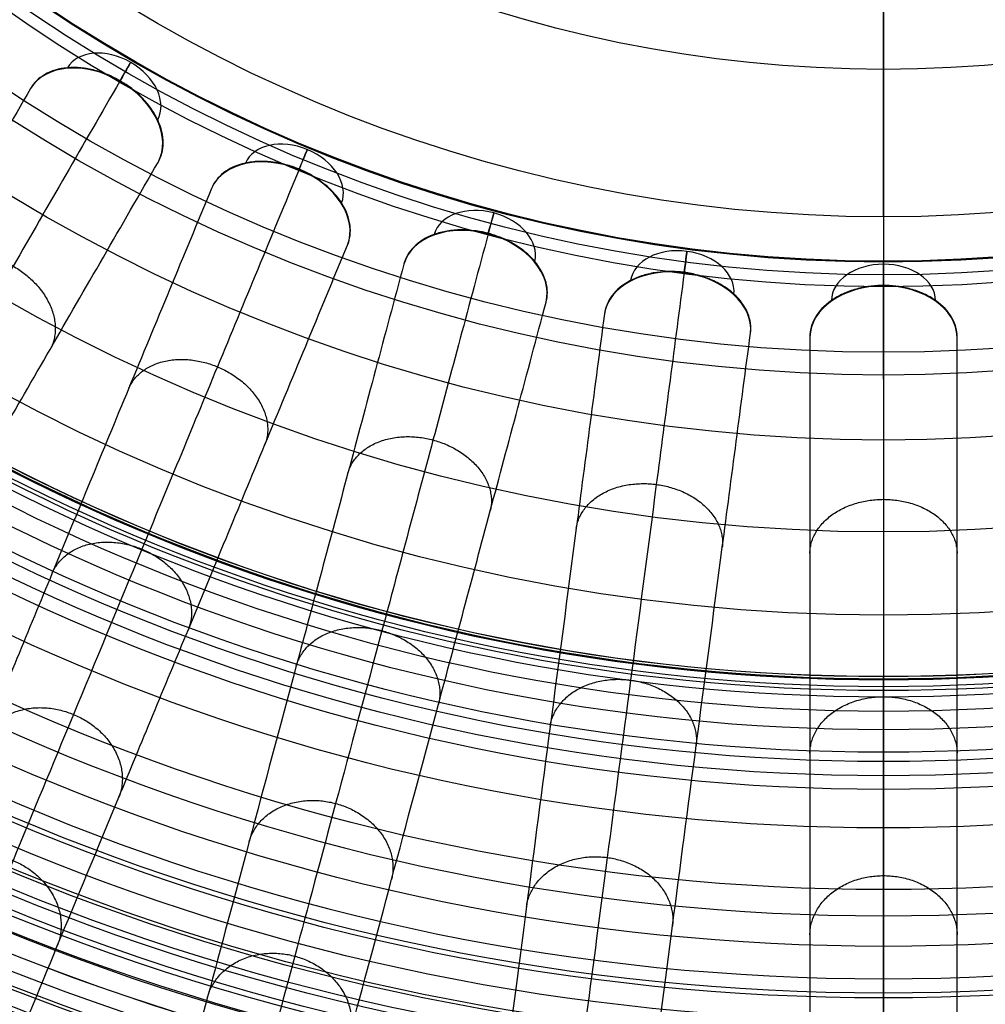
# Model space of a CAD drawing. Header units: millimetres. Extents: x -186 to 186, y -186 to 186.
# Tile 11 of 40: x -59 to 7, y -152 to -86. Entities that reach past the tile are written whole.
import ezdxf

# ---------------------------------------------------------------- set-up
doc = ezdxf.new("R2010")
doc.units = ezdxf.units.MM
doc.layers.add('Ø35', color=7, linetype='Continuous', true_color=0x7d26cd)

msp = doc.modelspace()

# ---------------------------------------------------------------- linework, layer by layer
at = {"layer": 'Ø35'}
msp.add_line((0, -99), (0, 99), dxfattribs=at)
for centre, radius in [((0, 0, 280.657), 176.344), ((0, 0, 277.846), 173.606), ((0, 0, 185.176), 166.494), ((0, 0, 178.694), 166.464), ((0, 0, 190.203), 166.286), ((0, 0, 195.126), 165.882), ((0, 0, 169.409), 165.831), ((0, 0, 199.917), 165.294), ((0, 0, 164.04), 165.137), ((0, 0, 250), 165), ((0, 0, 204.548), 164.531), ((0, 0, 157.398), 163.932), ((0, 0, 208.987), 163.606), ((0, 0, 213.207), 162.533), ((0, 0, 150.615), 162.317), ((0, 0, 216.979), 161.393), ((0, 0, 143.777), 160.306), ((0, 0, 220.096), 160.302), ((0, 0, 223.522), 158.919), ((0, 0, 136.901), 157.911), ((0, 0, 226.484), 157.532), ((0, 0, 228.238), 156.606), ((0, 0, 129.993), 155.138), ((0, 0, 231.304), 154.908), ((0, 0, 264.5), 153.5), ((0, 0, 123.061), 151.996), ((0, 0, 232.639), 151.667), ((0, 0, 116.113), 148.496), ((0, 0, 109.158), 144.648), ((0, 0, 102.204), 140.464), ((0, 0, 283.132), 137.852), ((0, 0, 281.745), 136.922), ((0, 0, 95.26), 135.956), ((0, 0, 279.112), 135.328), ((0, 0, 276.244), 133.801), ((0, 0, 273.469), 132.552), ((0, 0, 270.814), 131.582), ((0, 0, 88.334), 131.139), ((0, 0, 268.303), 130.878), ((0, 0, 265.954), 130.427), ((0, 0, 259.962), 130.364), ((0, 0, 263.779), 130.207), ((0, 0, 261.784), 130.195), ((0, 0, 81.436), 126.025), ((0, 0, 74.264), 120.38), ((0, 0, 66.786), 114.14), ((0, 0, 8.572), 109.729), ((0, 0, 60.024), 108.19), ((0, 0, 20.928), 103.736), ((0, 0, 25.786), 102.936), ((0, 0, 23.148), 102.068), ((0, 0, 53.322), 102.005), ((0, 0), 99), ((0, 0, 40.122), 88.99)]:
    msp.add_circle(centre, radius, dxfattribs=at)
at = {"layer": 'Ø35', "extrusion": (0, 0, -1)}
for centre, radius in [((0, 0, -300), 159), ((0, 0, -300), 156.191), ((0, 0, -298.67), 150.699), ((0, 0, -294.974), 146.426)]:
    msp.add_circle(centre, radius, dxfattribs=at)
at = {"layer": 'Ø35', "extrusion": (-0.353956, -0.613071, 0.7063)}
for centre, radius, start, end in [((0, -54.487, 93.551), 3.536, 0.8935, 179.1065), ((0, -54.487, 97.087), 5, 0.9435, 179.0565)]:
    msp.add_arc(centre, radius, start, end, dxfattribs=at)
at = {"layer": 'Ø35', "extrusion": (0.866025, -0.5, -6.6749e-15)}
msp.add_arc((-107.213, 30), 5, 315.36922, 45.0643, dxfattribs=at)
at = {"layer": 'Ø35', "extrusion": (-0.270907, -0.654026, 0.7063)}
for centre, radius, start, end in [((0, -54.487, 93.551), 3.536, 0.8935, 179.1065), ((0, -54.487, 97.087), 5, 0.9435, 179.0565)]:
    msp.add_arc(centre, radius, start, end, dxfattribs=at)
at = {"layer": 'Ø35', "extrusion": (0.92388, -0.382683, 9.1901e-15)}
msp.add_arc((-107.213, 30), 5, 315.36922, 45.0643, dxfattribs=at)
at = {"layer": 'Ø35', "extrusion": (-0.183221, -0.683791, 0.7063)}
for centre, radius, start, end in [((0, -54.487, 93.551), 3.536, 0.8935, 179.1065), ((0, -54.487, 97.087), 5, 0.9435, 179.0565)]:
    msp.add_arc(centre, radius, start, end, dxfattribs=at)
at = {"layer": 'Ø35', "extrusion": (0.965926, -0.258819, 4.18372e-15)}
msp.add_arc((-107.213, 30), 5, 315.36922, 45.0643, dxfattribs=at)
at = {"layer": 'Ø35', "extrusion": (0.991445, -0.130526, 1.52761e-15)}
msp.add_arc((-107.213, 30), 5, 315.36922, 45.0643, dxfattribs=at)
at = {"layer": 'Ø35', "extrusion": (-0.092401, -0.701857, 0.7063)}
for centre, radius, start, end in [((0, -54.487, 93.551), 3.536, 0.8935, 179.1065), ((0, -54.487, 97.087), 5, 0.9435, 179.0565)]:
    msp.add_arc(centre, radius, start, end, dxfattribs=at)
at = {"layer": 'Ø35', "extrusion": (0, -0.707913, 0.7063)}
msp.add_arc((0, -54.487, 93.551), 3.536, 0.8935, 179.1065, dxfattribs=at)
at = {"layer": 'Ø35', "extrusion": (1, 0, 0)}
msp.add_arc((-107.213, 30), 5, 315.36922, 45.0643, dxfattribs=at)
at = {"layer": 'Ø35', "extrusion": (5.04217e-16, -0.707913, 0.7063)}
msp.add_arc((0, -54.487, 97.087), 5, 0.9435, 179.0565, dxfattribs=at)
at = {"layer": 'Ø35'}
for points, knots in [([(0, -75.161, 26.669), (0, -79.771, 31.153), (0, -84.38, 35.638), (0, -88.99, 40.122), (0, -93.419, 44.431), (0, -99.899, 50.992), (0, -108.191, 59.972), (0, -114.33, 66.944), (0, -120.286, 74.077), (0, -125.95, 81.267), (0, -131.144, 88.268), (0, -135.964, 95.191), (0, -140.474, 102.133), (0, -144.662, 109.085), (0, -148.514, 116.04), (0, -152.019, 122.987), (0, -155.166, 129.92), (0, -157.945, 136.83), (0, -160.347, 143.71), (0, -162.362, 150.55), (0, -163.978, 157.313), (0, -165.121, 163.592), (0, -166.037, 170.693), (0, -166.515, 177.75), (0, -166.547, 184.693), (0, -166.321, 190.174), (0, -165.919, 195.092), (0, -165.332, 199.877), (0, -164.572, 204.502), (0, -163.651, 208.936), (0, -162.599, 213.082), (0, -161.483, 216.784), (0, -160.282, 220.228), (0, -159.004, 223.405), (0, -157.743, 226.11), (0, -156.926, 227.659), (0, -156.606, 228.238), (0, -156.04, 229.26), (0, -155.474, 230.282), (0, -154.908, 231.304)], [0, 0, 0, 0, 4.313366, 4.313366, 4.313366, 22.851732, 31.972034, 40.979148, 50.719582, 59.846581, 68.434098, 76.870513, 85.149552, 93.265692, 101.214954, 108.995538, 116.606696, 124.051288, 131.333437, 138.461553, 145.434894, 152.185978, 157.600122, 166.908824, 173.391725, 178.423296, 183.362956, 188.190883, 192.88392, 197.419262, 201.773315, 205.714157, 209.016736, 212.711812, 215.98358, 217.9663, 217.9663, 217.9663, 221.471263, 221.471263, 221.471263, 221.471263]), ([(-49.248, -95.299, 30.058), (-49.025, -94.912, 29.613), (-48.908, -94.471, 29.171), (-48.903, -93.999, 28.753), (-48.898, -93.487, 28.301), (-49.024, -92.949, 27.889), (-49.274, -92.416, 27.542), (-49.399, -92.15, 27.369), (-49.553, -91.888, 27.214), (-49.917, -91.378, 26.945), (-50.125, -91.132, 26.831), (-50.355, -90.898, 26.741), (-50.565, -90.686, 26.659), (-50.793, -90.485, 26.596), (-51.158, -90.204, 26.532), (-51.283, -90.114, 26.516), (-51.475, -89.984, 26.499), (-51.54, -89.942, 26.495), (-51.639, -89.881, 26.491), (-51.672, -89.86, 26.49), (-51.721, -89.83, 26.488), (-51.738, -89.821, 26.488), (-51.771, -89.801, 26.488), (-51.788, -89.791, 26.488), (-51.805, -89.781, 26.487), (-51.812, -89.777, 26.487), (-51.82, -89.772, 26.487), (-51.828, -89.768, 26.487), (-51.835, -89.764, 26.487), (-51.843, -89.759, 26.487), (-51.851, -89.755, 26.487), (-51.867, -89.745, 26.488), (-51.884, -89.736, 26.488), (-51.918, -89.717, 26.488), (-51.935, -89.707, 26.488), (-51.986, -89.679, 26.49), (-52.02, -89.661, 26.491), (-52.122, -89.606, 26.495), (-52.191, -89.571, 26.499), (-52.399, -89.469, 26.516), (-52.54, -89.406, 26.532), (-52.965, -89.231, 26.596), (-53.254, -89.134, 26.659), (-53.543, -89.058, 26.741), (-53.86, -88.975, 26.831), (-54.177, -88.918, 26.945), (-54.8, -88.858, 27.214), (-55.105, -88.856, 27.369), (-55.397, -88.881, 27.542), (-55.984, -88.931, 27.889), (-56.513, -89.09, 28.301), (-56.954, -89.351, 28.753), (-57.361, -89.591, 29.171), (-57.684, -89.913, 29.613), (-57.907, -90.299, 30.058)], [0, 0, 0, 0, 1.895955, 1.895955, 1.895955, 3.952351, 3.952351, 3.952351, 4.975221, 4.975221, 5.998092, 5.998092, 5.998092, 6.928118, 6.928118, 7.392879, 7.392879, 7.625228, 7.625228, 7.741399, 7.741399, 7.799483, 7.799483, 7.857568, 7.857568, 7.857568, 7.884087, 7.884087, 7.884087, 7.910606, 7.910606, 7.910606, 7.968688, 7.968688, 8.02677, 8.02677, 8.142941, 8.142941, 8.375291, 8.375291, 8.840054, 8.840054, 9.770082, 9.770082, 9.770082, 10.792953, 10.792953, 11.815823, 11.815823, 11.815823, 13.87222, 13.87222, 13.87222, 15.768175, 15.768175, 15.768175, 15.768175]), ([(-51.841, -89.791, 33.54), (-54.316, -94.078, 38.479), (-59.104, -102.372, 48.477), (-65.806, -113.98, 63.99), (-71.887, -124.512, 79.841), (-77.267, -133.83, 95.973), (-81.865, -141.795, 112.333), (-85.605, -148.272, 128.864), (-88.408, -153.128, 145.52), (-89.994, -155.874, 160.329), (-90.674, -157.053, 173.137), (-90.825, -157.313, 183.863), (-90.576, -156.882, 194.327), (-89.957, -155.81, 204.378), (-88.999, -154.15, 213.861), (-87.733, -151.957, 222.618), (-86.427, -149.696, 229.305), (-85.254, -147.665, 234.131), (-84.632, -146.586, 236.356), (-84.312, -146.032, 237.416)], [0, 0, 0, 0, 21.206687, 42.000163, 62.298384, 82.041442, 101.198015, 119.773444, 137.819283, 155.44352, 166.748088, 177.876049, 188.747485, 199.274348, 209.364632, 218.926927, 227.876161, 232.097972, 236.141838, 236.141838, 236.141838, 236.141838]), ([(-57.907, -90.299, 30.058), (-60.408, -94.631, 35.045), (-62.857, -98.873, 40.156), (-65.234, -102.989, 45.38), (-67.564, -107.025, 50.502), (-69.834, -110.957, 55.754), (-72.02, -114.744, 61.124), (-74.154, -118.44, 66.365), (-76.218, -122.014, 71.742), (-78.184, -125.42, 77.24), (-80.097, -128.733, 82.587), (-81.926, -131.902, 88.071), (-83.644, -134.877, 93.678), (-85.311, -137.763, 99.118), (-86.878, -140.478, 104.693), (-88.317, -142.971, 110.387), (-89.712, -145.387, 115.909), (-90.991, -147.601, 121.559), (-92.122, -149.56, 127.318), (-93.22, -151.463, 132.915), (-94.181, -153.128, 138.621), (-94.975, -154.503, 144.421), (-95.751, -155.846, 150.084), (-96.366, -156.912, 155.827), (-96.796, -157.656, 161.636), (-96.796, -157.657, 161.64), (-96.796, -157.657, 161.643), (-96.797, -157.658, 161.646), (-97.072, -158.135, 165.37), (-97.272, -158.48, 169.122), (-97.397, -158.698, 172.878), (-97.52, -158.911, 176.576), (-97.572, -159.001, 180.289), (-97.553, -158.969, 183.994), (-97.535, -158.937, 187.613), (-97.449, -158.787, 191.239), (-97.294, -158.52, 194.845), (-97.145, -158.26, 198.337), (-96.93, -157.888, 201.827), (-96.648, -157.4, 205.285), (-96.377, -156.931, 208.598), (-96.043, -156.353, 211.905), (-95.642, -155.658, 215.165), (-95.262, -154.999, 218.252), (-94.818, -154.23, 221.326), (-94.306, -153.343, 224.337), (-94.066, -152.928, 225.747), (-93.81, -152.484, 227.149), (-93.265, -151.541, 229.921), (-92.975, -151.039, 231.297), (-92.667, -150.505, 232.653), (-92.377, -150.002, 233.933), (-92.069, -149.469, 235.2), (-91.744, -148.906, 236.445), (-91.432, -148.366, 237.638), (-91.103, -147.795, 238.816), (-90.755, -147.194, 239.968)], [0, 0, 0, 0, 21.204799, 21.204799, 21.204799, 41.99698, 41.99698, 41.99698, 62.294163, 62.294163, 62.294163, 82.036498, 82.036498, 82.036498, 101.193153, 101.193153, 101.193153, 119.768949, 119.768949, 119.768949, 137.816316, 137.816316, 137.816316, 155.433498, 155.433498, 155.433498, 155.443084, 155.443084, 155.443084, 166.745582, 166.745582, 166.745582, 177.871129, 177.871129, 177.871129, 188.740149, 188.740149, 188.740149, 199.26457, 199.26457, 199.26457, 209.352232, 209.352232, 209.352232, 218.911491, 218.911491, 218.911491, 223.383634, 223.383634, 227.855231, 227.855231, 227.855231, 232.074047, 232.074047, 232.074047, 236.114875, 236.114875, 236.114875, 236.114875]), ([(-82.096, -152.193, 239.968), (-82.443, -152.795, 238.816), (-82.772, -153.365, 237.638), (-83.084, -153.905, 236.445), (-83.41, -154.469, 235.2), (-83.717, -155.002, 233.933), (-84.008, -155.505, 232.653), (-84.316, -156.038, 231.297), (-84.606, -156.54, 229.921), (-85.15, -157.484, 227.149), (-85.406, -157.927, 225.747), (-85.646, -158.343, 224.337), (-86.159, -159.23, 221.326), (-86.602, -159.999, 218.252), (-86.983, -160.657, 215.165), (-87.384, -161.352, 211.905), (-87.718, -161.931, 208.598), (-87.988, -162.399, 205.285), (-88.27, -162.888, 201.827), (-88.485, -163.26, 198.337), (-88.635, -163.519, 194.845), (-88.789, -163.787, 191.239), (-88.876, -163.936, 187.613), (-88.894, -163.968, 183.994), (-88.913, -164.001, 180.289), (-88.861, -163.911, 176.576), (-88.738, -163.697, 172.878), (-88.612, -163.48, 169.122), (-88.413, -163.134, 165.37), (-88.137, -162.657, 161.646), (-88.137, -162.657, 161.643), (-88.137, -162.656, 161.64), (-88.136, -162.656, 161.636), (-87.706, -161.911, 155.827), (-87.091, -160.846, 150.084), (-86.316, -159.503, 144.421), (-85.522, -158.127, 138.621), (-84.561, -156.463, 132.915), (-83.462, -154.56, 127.318), (-82.331, -152.601, 121.559), (-81.053, -150.387, 115.909), (-79.658, -147.97, 110.387), (-78.219, -145.478, 104.693), (-76.651, -142.763, 99.118), (-74.985, -139.876, 93.678), (-73.267, -136.901, 88.071), (-71.438, -133.733, 82.587), (-69.525, -130.42, 77.24), (-67.558, -127.013, 71.742), (-65.495, -123.44, 66.365), (-63.361, -119.743, 61.124), (-61.175, -115.957, 55.754), (-58.905, -112.025, 50.502), (-56.575, -107.989, 45.38), (-54.198, -103.872, 40.156), (-51.749, -99.63, 35.045), (-49.248, -95.299, 30.058)], [0, 0, 0, 0, 4.040828, 4.040828, 4.040828, 8.259644, 8.259644, 8.259644, 12.731241, 12.731241, 17.203384, 17.203384, 17.203384, 26.762643, 26.762643, 26.762643, 36.850305, 36.850305, 36.850305, 47.374726, 47.374726, 47.374726, 58.243746, 58.243746, 58.243746, 69.369292, 69.369292, 69.369292, 80.671791, 80.671791, 80.671791, 80.681377, 80.681377, 80.681377, 98.298559, 98.298559, 98.298559, 116.345926, 116.345926, 116.345926, 134.921722, 134.921722, 134.921722, 154.078377, 154.078377, 154.078377, 173.820712, 173.820712, 173.820712, 194.117895, 194.117895, 194.117895, 214.910076, 214.910076, 214.910076, 236.114875, 236.114875, 236.114875, 236.114875]), ([(-36.388, -100.912, 30.058), (-36.217, -100.499, 29.613), (-36.159, -100.047, 29.171), (-36.215, -99.578, 28.753), (-36.277, -99.07, 28.301), (-36.473, -98.552, 27.889), (-36.79, -98.057, 27.542), (-36.948, -97.809, 27.369), (-37.136, -97.57, 27.214), (-37.562, -97.112, 26.945), (-37.801, -96.895, 26.831), (-38.06, -96.693, 26.741), (-38.116, -96.65, 26.721), (-38.172, -96.608, 26.703), (-38.23, -96.566, 26.686), (-38.445, -96.41, 26.621), (-38.671, -96.265, 26.572), (-39.026, -96.066, 26.522), (-39.147, -96.003, 26.51), (-39.331, -95.914, 26.497), (-39.393, -95.885, 26.494), (-39.486, -95.843, 26.49), (-39.517, -95.829, 26.489), (-39.564, -95.808, 26.488), (-39.58, -95.802, 26.488), (-39.611, -95.788, 26.488), (-39.627, -95.782, 26.488), (-39.643, -95.775, 26.487), (-39.651, -95.772, 26.487), (-39.659, -95.768, 26.487), (-39.667, -95.765, 26.487), (-39.675, -95.761, 26.487), (-39.683, -95.758, 26.487), (-39.692, -95.755, 26.487), (-39.71, -95.747, 26.488), (-39.727, -95.74, 26.488), (-39.763, -95.726, 26.488), (-39.781, -95.719, 26.488), (-39.835, -95.697, 26.49), (-39.872, -95.684, 26.491), (-39.98, -95.643, 26.495), (-40.053, -95.617, 26.499), (-40.273, -95.543, 26.516), (-40.42, -95.499, 26.532), (-40.865, -95.381, 26.596), (-41.164, -95.322, 26.659), (-41.46, -95.285, 26.741), (-41.786, -95.244, 26.831), (-42.108, -95.229, 26.945), (-42.733, -95.251, 27.214), (-43.035, -95.288, 27.369), (-43.322, -95.351, 27.542), (-43.897, -95.477, 27.889), (-44.401, -95.705, 28.301), (-44.804, -96.02, 28.753), (-45.176, -96.312, 29.171), (-45.454, -96.673, 29.613), (-45.625, -97.085, 30.058)], [0, 0, 0, 0, 1.895955, 1.895955, 1.895955, 3.952351, 3.952351, 3.952351, 4.975221, 4.975221, 5.998092, 5.998092, 5.998092, 6.217268, 6.217268, 6.217268, 7.037384, 7.037384, 7.44727, 7.44727, 7.652191, 7.652191, 7.754649, 7.754649, 7.805877, 7.805877, 7.857106, 7.857106, 7.857106, 7.883625, 7.883625, 7.883625, 7.910144, 7.910144, 7.910144, 7.968225, 7.968225, 8.026308, 8.026308, 8.142479, 8.142479, 8.374829, 8.374829, 8.839592, 8.839592, 9.76962, 9.76962, 9.76962, 10.792491, 10.792491, 11.815361, 11.815361, 11.815361, 13.871758, 13.871758, 13.871758, 15.767712, 15.767712, 15.767712, 15.767712]), ([(-39.677, -95.789, 33.54), (-41.572, -100.363, 38.479), (-45.237, -109.211, 48.477), (-50.366, -121.594, 63.99), (-55.02, -132.83, 79.841), (-59.137, -142.77, 95.973), (-62.657, -151.267, 112.333), (-65.519, -158.177, 128.864), (-67.665, -163.357, 145.52), (-68.878, -166.287, 160.329), (-69.399, -167.544, 173.137), (-69.514, -167.822, 183.863), (-69.324, -167.363, 194.327), (-68.85, -166.219, 204.378), (-68.117, -164.448, 213.861), (-67.148, -162.109, 222.618), (-66.149, -159.697, 229.305), (-65.251, -157.53, 234.131), (-64.774, -156.379, 236.356), (-64.529, -155.788, 237.416)], [0, 0, 0, 0, 21.206687, 42.000163, 62.298384, 82.041442, 101.198015, 119.773444, 137.819283, 155.44352, 166.748088, 177.876049, 188.747485, 199.274348, 209.364632, 218.926927, 227.876161, 232.097972, 236.141838, 236.141838, 236.141838, 236.141838]), ([(-45.625, -97.085, 30.058), (-47.539, -101.706, 35.045), (-49.414, -106.232, 40.156), (-51.233, -110.623, 45.38), (-53.016, -114.929, 50.502), (-54.754, -119.123, 55.754), (-56.427, -123.163, 61.124), (-58.06, -127.106, 66.365), (-59.64, -130.919, 71.742), (-61.145, -134.552, 77.24), (-62.609, -138.087, 82.587), (-64.009, -141.467, 88.071), (-65.323, -144.64, 93.678), (-66.599, -147.72, 99.118), (-67.799, -150.616, 104.693), (-68.9, -153.275, 110.387), (-69.968, -155.853, 115.909), (-70.946, -158.215, 121.559), (-71.812, -160.305, 127.318), (-72.653, -162.335, 132.915), (-73.388, -164.111, 138.621), (-73.996, -165.578, 144.421), (-74.59, -167.011, 150.084), (-75.06, -168.147, 155.827), (-75.39, -168.942, 161.636), (-75.39, -168.942, 161.64), (-75.39, -168.943, 161.643), (-75.39, -168.943, 161.646), (-75.601, -169.453, 165.37), (-75.754, -169.821, 169.122), (-75.85, -170.053, 172.878), (-75.944, -170.281, 176.576), (-75.984, -170.377, 180.289), (-75.969, -170.342, 183.994), (-75.955, -170.308, 187.613), (-75.889, -170.149, 191.239), (-75.771, -169.863, 194.845), (-75.656, -169.586, 198.337), (-75.492, -169.189, 201.827), (-75.276, -168.668, 205.285), (-75.069, -168.169, 208.598), (-74.814, -167.551, 211.905), (-74.506, -166.81, 215.165), (-74.215, -166.108, 218.252), (-73.876, -165.287, 221.326), (-73.484, -164.341, 224.337), (-73.3, -163.897, 225.747), (-73.104, -163.424, 227.149), (-72.687, -162.418, 229.921), (-72.465, -161.882, 231.297), (-72.23, -161.313, 232.653), (-72.007, -160.777, 233.933), (-71.772, -160.208, 235.2), (-71.523, -159.607, 236.445), (-71.284, -159.031, 237.638), (-71.032, -158.422, 238.816), (-70.766, -157.78, 239.968)], [0, 0, 0, 0, 21.204799, 21.204799, 21.204799, 41.99698, 41.99698, 41.99698, 62.294163, 62.294163, 62.294163, 82.036498, 82.036498, 82.036498, 101.193153, 101.193153, 101.193153, 119.768949, 119.768949, 119.768949, 137.816316, 137.816316, 137.816316, 155.433498, 155.433498, 155.433498, 155.443084, 155.443084, 155.443084, 166.745582, 166.745582, 166.745582, 177.871129, 177.871129, 177.871129, 188.740149, 188.740149, 188.740149, 199.26457, 199.26457, 199.26457, 209.352232, 209.352232, 209.352232, 218.911491, 218.911491, 218.911491, 223.383634, 223.383634, 227.855231, 227.855231, 227.855231, 232.074047, 232.074047, 232.074047, 236.114875, 236.114875, 236.114875, 236.114875]), ([(-26.835, -100.149, 33.54), (-28.116, -104.93, 38.479), (-30.595, -114.181, 48.477), (-34.064, -127.128, 63.99), (-37.212, -138.876, 79.841), (-39.996, -149.268, 95.973), (-42.377, -158.152, 112.333), (-44.312, -165.376, 128.864), (-45.764, -170.792, 145.52), (-46.584, -173.854, 160.329), (-46.937, -175.169, 173.137), (-47.014, -175.46, 183.863), (-46.886, -174.979, 194.327), (-46.565, -173.784, 204.378), (-46.069, -171.932, 213.861), (-45.414, -169.486, 222.618), (-44.738, -166.965, 229.305), (-44.131, -164.699, 234.131), (-43.809, -163.496, 236.356), (-43.643, -162.877, 237.416)], [0, 0, 0, 0, 21.206687, 42.000163, 62.298384, 82.041442, 101.198015, 119.773444, 137.819283, 155.44352, 166.748088, 177.876049, 188.747485, 199.274348, 209.364632, 218.926927, 227.876161, 232.097972, 236.141838, 236.141838, 236.141838, 236.141838]), ([(-22.905, -104.798, 30.058), (-22.789, -104.367, 29.613), (-22.79, -103.911, 29.171), (-22.908, -103.453, 28.753), (-23.035, -102.957, 28.301), (-23.297, -102.47, 27.889), (-23.676, -102.02, 27.542), (-23.866, -101.795, 27.369), (-24.083, -101.582, 27.214), (-24.565, -101.184, 26.945), (-24.83, -101, 26.831), (-25.113, -100.834, 26.741), (-25.371, -100.683, 26.659), (-25.644, -100.548, 26.596), (-26.068, -100.371, 26.532), (-26.213, -100.316, 26.516), (-26.432, -100.241, 26.499), (-26.505, -100.217, 26.495), (-26.616, -100.183, 26.491), (-26.653, -100.172, 26.49), (-26.709, -100.156, 26.488), (-26.728, -100.151, 26.488), (-26.765, -100.14, 26.488), (-26.784, -100.135, 26.488), (-26.802, -100.13, 26.487), (-26.811, -100.128, 26.487), (-26.819, -100.125, 26.487), (-26.828, -100.123, 26.487), (-26.836, -100.121, 26.487), (-26.845, -100.119, 26.487), (-26.854, -100.116, 26.487), (-26.872, -100.111, 26.488), (-26.891, -100.107, 26.488), (-26.928, -100.097, 26.488), (-26.947, -100.092, 26.488), (-27.004, -100.078, 26.49), (-27.041, -100.069, 26.491), (-27.154, -100.043, 26.495), (-27.23, -100.027, 26.499), (-27.457, -99.983, 26.516), (-27.609, -99.958, 26.532), (-28.066, -99.899, 26.596), (-28.369, -99.88, 26.659), (-28.668, -99.882, 26.741), (-28.997, -99.883, 26.831), (-29.318, -99.91, 26.945), (-29.935, -100.014, 27.214), (-30.23, -100.09, 27.369), (-30.506, -100.19, 27.542), (-31.059, -100.39, 27.889), (-31.529, -100.681, 28.301), (-31.888, -101.047, 28.753), (-32.218, -101.384, 29.171), (-32.447, -101.779, 29.613), (-32.563, -102.21, 30.058)], [0, 0, 0, 0, 1.895955, 1.895955, 1.895955, 3.952351, 3.952351, 3.952351, 4.975221, 4.975221, 5.998092, 5.998092, 5.998092, 6.928118, 6.928118, 7.392879, 7.392879, 7.625228, 7.625228, 7.741399, 7.741399, 7.799483, 7.799483, 7.857568, 7.857568, 7.857568, 7.884087, 7.884087, 7.884087, 7.910606, 7.910606, 7.910606, 7.968688, 7.968688, 8.02677, 8.02677, 8.142941, 8.142941, 8.375291, 8.375291, 8.840054, 8.840054, 9.770082, 9.770082, 9.770082, 10.792953, 10.792953, 11.815823, 11.815823, 11.815823, 13.87222, 13.87222, 13.87222, 15.768175, 15.768175, 15.768175, 15.768175]), ([(-61.528, -161.607, 239.968), (-61.794, -162.249, 238.816), (-62.046, -162.857, 237.638), (-62.285, -163.433, 236.445), (-62.534, -164.034, 235.2), (-62.769, -164.603, 233.933), (-62.992, -165.14, 232.653), (-63.227, -165.709, 231.297), (-63.449, -166.244, 229.921), (-63.866, -167.251, 227.149), (-64.062, -167.724, 225.747), (-64.246, -168.167, 224.337), (-64.638, -169.114, 221.326), (-64.977, -169.934, 218.252), (-65.268, -170.636, 215.165), (-65.576, -171.378, 211.905), (-65.831, -171.995, 208.598), (-66.038, -172.495, 205.285), (-66.254, -173.016, 201.827), (-66.418, -173.413, 198.337), (-66.533, -173.689, 194.845), (-66.651, -173.975, 191.239), (-66.717, -174.134, 187.613), (-66.731, -174.168, 183.994), (-66.746, -174.203, 180.289), (-66.706, -174.107, 176.576), (-66.612, -173.879, 172.878), (-66.516, -173.648, 169.122), (-66.363, -173.279, 165.37), (-66.152, -172.77, 161.646), (-66.152, -172.769, 161.643), (-66.152, -172.769, 161.64), (-66.152, -172.769, 161.636), (-65.822, -171.974, 155.827), (-65.352, -170.837, 150.084), (-64.758, -169.405, 144.421), (-64.15, -167.937, 138.621), (-63.415, -166.162, 132.915), (-62.574, -164.131, 127.318), (-61.708, -162.042, 121.559), (-60.73, -159.68, 115.909), (-59.662, -157.102, 110.387), (-58.561, -154.443, 104.693), (-57.361, -151.546, 99.118), (-56.086, -148.467, 93.678), (-54.771, -145.293, 88.071), (-53.371, -141.913, 82.587), (-51.907, -138.379, 77.24), (-50.402, -134.745, 71.742), (-48.823, -130.932, 66.365), (-47.189, -126.989, 61.124), (-45.516, -122.949, 55.754), (-43.779, -118.755, 50.502), (-41.995, -114.449, 45.38), (-40.176, -110.058, 40.156), (-38.302, -105.532, 35.045), (-36.388, -100.912, 30.058)], [0, 0, 0, 0, 4.040828, 4.040828, 4.040828, 8.259644, 8.259644, 8.259644, 12.731241, 12.731241, 17.203384, 17.203384, 17.203384, 26.762643, 26.762643, 26.762643, 36.850305, 36.850305, 36.850305, 47.374726, 47.374726, 47.374726, 58.243746, 58.243746, 58.243746, 69.369292, 69.369292, 69.369292, 80.671791, 80.671791, 80.671791, 80.681377, 80.681377, 80.681377, 98.298559, 98.298559, 98.298559, 116.345926, 116.345926, 116.345926, 134.921722, 134.921722, 134.921722, 154.078377, 154.078377, 154.078377, 173.820712, 173.820712, 173.820712, 194.117895, 194.117895, 194.117895, 214.910076, 214.910076, 214.910076, 236.114875, 236.114875, 236.114875, 236.114875]), ([(-32.563, -102.21, 30.058), (-33.857, -107.041, 35.045), (-35.125, -111.773, 40.156), (-36.355, -116.364, 45.38), (-37.562, -120.865, 50.502), (-38.737, -125.251, 55.754), (-39.868, -129.474, 61.124), (-40.973, -133.597, 66.365), (-42.041, -137.583, 71.742), (-43.059, -141.382, 77.24), (-44.049, -145.077, 82.587), (-44.996, -148.611, 88.071), (-45.885, -151.929, 93.678), (-46.748, -155.149, 99.118), (-47.559, -158.177, 104.693), (-48.304, -160.957, 110.387), (-49.027, -163.653, 115.909), (-49.688, -166.122, 121.559), (-50.274, -168.307, 127.318), (-50.842, -170.43, 132.915), (-51.34, -172.286, 138.621), (-51.751, -173.82, 144.421), (-52.152, -175.318, 150.084), (-52.471, -176.506, 155.827), (-52.693, -177.337, 161.636), (-52.693, -177.337, 161.64), (-52.693, -177.338, 161.643), (-52.694, -177.338, 161.646), (-52.836, -177.871, 165.37), (-52.939, -178.256, 169.122), (-53.004, -178.498, 172.878), (-53.068, -178.737, 176.576), (-53.095, -178.837, 180.289), (-53.085, -178.8, 183.994), (-53.076, -178.765, 187.613), (-53.031, -178.599, 191.239), (-52.951, -178.3, 194.845), (-52.874, -178.01, 198.337), (-52.763, -177.596, 201.827), (-52.616, -177.051, 205.285), (-52.477, -176.528, 208.598), (-52.304, -175.883, 211.905), (-52.096, -175.108, 215.165), (-51.899, -174.373, 218.252), (-51.669, -173.516, 221.326), (-51.404, -172.526, 224.337), (-51.28, -172.063, 225.747), (-51.148, -171.568, 227.149), (-50.866, -170.516, 229.921), (-50.715, -169.956, 231.297), (-50.556, -169.361, 232.653), (-50.406, -168.8, 233.933), (-50.246, -168.205, 235.2), (-50.078, -167.577, 236.445), (-49.917, -166.975, 237.638), (-49.746, -166.338, 238.816), (-49.566, -165.667, 239.968)], [0, 0, 0, 0, 21.204799, 21.204799, 21.204799, 41.99698, 41.99698, 41.99698, 62.294163, 62.294163, 62.294163, 82.036498, 82.036498, 82.036498, 101.193153, 101.193153, 101.193153, 119.768949, 119.768949, 119.768949, 137.816316, 137.816316, 137.816316, 155.433498, 155.433498, 155.433498, 155.443084, 155.443084, 155.443084, 166.745582, 166.745582, 166.745582, 177.871129, 177.871129, 177.871129, 188.740149, 188.740149, 188.740149, 199.26457, 199.26457, 199.26457, 209.352232, 209.352232, 209.352232, 218.911491, 218.911491, 218.911491, 223.383634, 223.383634, 227.855231, 227.855231, 227.855231, 232.074047, 232.074047, 232.074047, 236.114875, 236.114875, 236.114875, 236.114875]), ([(-13.533, -102.795, 33.54), (-14.179, -107.703, 38.479), (-15.429, -117.198, 48.477), (-17.179, -130.487, 63.99), (-18.766, -142.545, 79.841), (-20.171, -153.211, 95.973), (-21.371, -162.33, 112.333), (-22.347, -169.745, 128.864), (-23.079, -175.304, 145.52), (-23.493, -178.448, 160.329), (-23.671, -179.797, 173.137), (-23.71, -180.095, 183.863), (-23.645, -179.602, 194.327), (-23.484, -178.375, 204.378), (-23.233, -176.474, 213.861), (-22.903, -173.964, 222.618), (-22.562, -171.376, 229.305), (-22.256, -169.05, 234.131), (-22.093, -167.815, 236.356), (-22.01, -167.181, 237.416)], [0, 0, 0, 0, 21.206687, 42.000163, 62.298384, 82.041442, 101.198015, 119.773444, 137.819283, 155.44352, 166.748088, 177.876049, 188.747485, 199.274348, 209.364632, 218.926927, 227.876161, 232.097972, 236.141838, 236.141838, 236.141838, 236.141838]), ([(-9.03, -106.891, 30.058), (-8.972, -106.449, 29.613), (-9.032, -105.996, 29.171), (-9.209, -105.558, 28.753), (-9.4, -105.083, 28.301), (-9.723, -104.634, 27.889), (-10.158, -104.237, 27.542), (-10.374, -104.04, 27.369), (-10.617, -103.856, 27.214), (-11.148, -103.525, 26.945), (-11.434, -103.377, 26.831), (-11.737, -103.249, 26.741), (-12.012, -103.133, 26.659), (-12.3, -103.035, 26.596), (-12.744, -102.915, 26.532), (-12.894, -102.879, 26.516), (-13.122, -102.834, 26.499), (-13.198, -102.819, 26.495), (-13.312, -102.8, 26.491), (-13.35, -102.794, 26.49), (-13.408, -102.785, 26.488), (-13.427, -102.783, 26.488), (-13.465, -102.777, 26.488), (-13.484, -102.774, 26.488), (-13.503, -102.772, 26.487), (-13.512, -102.771, 26.487), (-13.521, -102.769, 26.487), (-13.53, -102.768, 26.487), (-13.538, -102.767, 26.487), (-13.547, -102.766, 26.487), (-13.556, -102.765, 26.487), (-13.575, -102.762, 26.488), (-13.594, -102.76, 26.488), (-13.633, -102.755, 26.488), (-13.652, -102.753, 26.488), (-13.71, -102.747, 26.49), (-13.748, -102.743, 26.491), (-13.864, -102.732, 26.495), (-13.941, -102.726, 26.499), (-14.172, -102.711, 26.516), (-14.326, -102.706, 26.532), (-14.786, -102.707, 26.596), (-15.09, -102.728, 26.659), (-15.386, -102.769, 26.741), (-15.711, -102.814, 26.831), (-16.026, -102.882, 26.945), (-16.624, -103.066, 27.214), (-16.907, -103.18, 27.369), (-17.167, -103.315, 27.542), (-17.69, -103.585, 27.889), (-18.118, -103.935, 28.301), (-18.426, -104.345, 28.753), (-18.709, -104.722, 29.171), (-18.885, -105.143, 29.613), (-18.943, -105.586, 30.058)], [0, 0, 0, 0, 1.895955, 1.895955, 1.895955, 3.952351, 3.952351, 3.952351, 4.975221, 4.975221, 5.998092, 5.998092, 5.998092, 6.928118, 6.928118, 7.392879, 7.392879, 7.625228, 7.625228, 7.741399, 7.741399, 7.799483, 7.799483, 7.857568, 7.857568, 7.857568, 7.884087, 7.884087, 7.884087, 7.910606, 7.910606, 7.910606, 7.968688, 7.968688, 8.02677, 8.02677, 8.142941, 8.142941, 8.375291, 8.375291, 8.840054, 8.840054, 9.770082, 9.770082, 9.770082, 10.792953, 10.792953, 11.815823, 11.815823, 11.815823, 13.87222, 13.87222, 13.87222, 15.768175, 15.768175, 15.768175, 15.768175]), ([(4.999, -107.155, 30.058), (4.999, -106.709, 29.613), (4.88, -106.269, 29.171), (4.648, -105.857, 28.753), (4.397, -105.411, 28.301), (4.018, -105.008, 27.889), (3.535, -104.672, 27.542), (3.294, -104.504, 27.369), (3.029, -104.354, 27.214), (2.46, -104.094, 26.945), (2.157, -103.985, 26.831), (1.84, -103.898, 26.741), (1.552, -103.819, 26.659), (1.254, -103.759, 26.596), (0.798, -103.698, 26.532), (0.644, -103.682, 26.516), (0.413, -103.667, 26.499), (0.336, -103.662, 26.495), (0.22, -103.658, 26.491), (0.181, -103.657, 26.49), (0.123, -103.656, 26.488), (0.104, -103.656, 26.488), (0.065, -103.655, 26.488), (0.046, -103.655, 26.488), (0.027, -103.655, 26.487), (0.018, -103.655, 26.487), (0.009, -103.655, 26.487), (0, -103.655, 26.487), (-0.009, -103.655, 26.487), (-0.018, -103.655, 26.487), (-0.027, -103.655, 26.487), (-0.046, -103.655, 26.488), (-0.065, -103.655, 26.488), (-0.104, -103.656, 26.488), (-0.123, -103.656, 26.488), (-0.181, -103.657, 26.49), (-0.22, -103.658, 26.491), (-0.336, -103.662, 26.495), (-0.413, -103.667, 26.499), (-0.644, -103.682, 26.516), (-0.798, -103.698, 26.532), (-1.254, -103.759, 26.596), (-1.552, -103.819, 26.659), (-1.84, -103.898, 26.741), (-2.157, -103.985, 26.831), (-2.46, -104.094, 26.945), (-3.029, -104.354, 27.214), (-3.294, -104.504, 27.369), (-3.535, -104.672, 27.542), (-4.018, -105.008, 27.889), (-4.397, -105.411, 28.301), (-4.648, -105.857, 28.753), (-4.88, -106.269, 29.171), (-4.999, -106.709, 29.613), (-4.999, -107.155, 30.058)], [0, 0, 0, 0, 1.895955, 1.895955, 1.895955, 3.952351, 3.952351, 3.952351, 4.975221, 4.975221, 5.998092, 5.998092, 5.998092, 6.928118, 6.928118, 7.392879, 7.392879, 7.625228, 7.625228, 7.741399, 7.741399, 7.799483, 7.799483, 7.857568, 7.857568, 7.857568, 7.884087, 7.884087, 7.884087, 7.910606, 7.910606, 7.910606, 7.968688, 7.968688, 8.02677, 8.02677, 8.142941, 8.142941, 8.375291, 8.375291, 8.840054, 8.840054, 9.770082, 9.770082, 9.770082, 10.792953, 10.792953, 11.815823, 11.815823, 11.815823, 13.87222, 13.87222, 13.87222, 15.768175, 15.768175, 15.768175, 15.768175]), ([(0, -103.682, 33.54), (0, -108.632, 38.479), (0, -118.209, 48.477), (0, -131.613, 63.99), (0, -143.775, 79.841), (0, -154.533, 95.973), (0, -163.731, 112.333), (0, -171.21, 128.864), (0, -176.817, 145.52), (0, -179.987, 160.329), (0, -181.349, 173.137), (0, -181.649, 183.863), (0, -181.152, 194.327), (0, -179.914, 204.378), (0, -177.997, 213.861), (0, -175.465, 222.618), (0, -172.855, 229.305), (0, -170.509, 234.131), (0, -169.263, 236.356), (0, -168.623, 237.416)], [0, 0, 0, 0, 21.206687, 42.000163, 62.298384, 82.041442, 101.198015, 119.773444, 137.819283, 155.44352, 166.748088, 177.876049, 188.747485, 199.274348, 209.364632, 218.926927, 227.876161, 232.097972, 236.141838, 236.141838, 236.141838, 236.141838]), ([(-39.908, -168.255, 239.968), (-40.088, -168.926, 238.816), (-40.258, -169.563, 237.638), (-40.42, -170.165, 236.445), (-40.588, -170.793, 235.2), (-40.747, -171.388, 233.933), (-40.898, -171.949, 232.653), (-41.057, -172.544, 231.297), (-41.207, -173.104, 229.921), (-41.489, -174.156, 227.149), (-41.622, -174.651, 225.747), (-41.746, -175.114, 224.337), (-42.011, -176.104, 221.326), (-42.241, -176.961, 218.252), (-42.438, -177.696, 215.165), (-42.645, -178.471, 211.905), (-42.818, -179.116, 208.598), (-42.958, -179.639, 205.285), (-43.104, -180.184, 201.827), (-43.215, -180.598, 198.337), (-43.293, -180.888, 194.845), (-43.373, -181.186, 191.239), (-43.417, -181.353, 187.613), (-43.427, -181.388, 183.994), (-43.437, -181.425, 180.289), (-43.41, -181.325, 176.576), (-43.346, -181.086, 172.878), (-43.281, -180.844, 169.122), (-43.178, -180.459, 165.37), (-43.035, -179.926, 161.646), (-43.035, -179.926, 161.643), (-43.035, -179.925, 161.64), (-43.035, -179.925, 161.636), (-42.812, -179.094, 155.827), (-42.494, -177.906, 150.084), (-42.092, -176.408, 144.421), (-41.681, -174.874, 138.621), (-41.184, -173.017, 132.915), (-40.615, -170.895, 127.318), (-40.03, -168.71, 121.559), (-39.368, -166.241, 115.909), (-38.646, -163.545, 110.387), (-37.901, -160.765, 104.693), (-37.09, -157.737, 99.118), (-36.227, -154.517, 93.678), (-35.338, -151.199, 88.071), (-34.391, -147.665, 82.587), (-33.401, -143.97, 77.24), (-32.383, -140.171, 71.742), (-31.315, -136.185, 66.365), (-30.21, -132.062, 61.124), (-29.078, -127.839, 55.754), (-27.903, -123.453, 50.502), (-26.697, -118.952, 45.38), (-25.467, -114.361, 40.156), (-24.199, -109.629, 35.045), (-22.905, -104.798, 30.058)], [0, 0, 0, 0, 4.040828, 4.040828, 4.040828, 8.259644, 8.259644, 8.259644, 12.731241, 12.731241, 17.203384, 17.203384, 17.203384, 26.762643, 26.762643, 26.762643, 36.850305, 36.850305, 36.850305, 47.374726, 47.374726, 47.374726, 58.243746, 58.243746, 58.243746, 69.369292, 69.369292, 69.369292, 80.671791, 80.671791, 80.671791, 80.681377, 80.681377, 80.681377, 98.298559, 98.298559, 98.298559, 116.345926, 116.345926, 116.345926, 134.921722, 134.921722, 134.921722, 154.078377, 154.078377, 154.078377, 173.820712, 173.820712, 173.820712, 194.117895, 194.117895, 194.117895, 214.910076, 214.910076, 214.910076, 236.114875, 236.114875, 236.114875, 236.114875]), ([(-18.943, -105.586, 30.058), (-19.596, -110.545, 35.045), (-20.235, -115.401, 40.156), (-20.856, -120.114, 45.38), (-21.464, -124.734, 50.502), (-22.057, -129.235, 55.754), (-22.628, -133.57, 61.124), (-23.185, -137.802, 66.365), (-23.723, -141.893, 71.742), (-24.237, -145.793, 77.24), (-24.736, -149.586, 82.587), (-25.214, -153.213, 88.071), (-25.662, -156.619, 93.678), (-26.097, -159.923, 99.118), (-26.506, -163.032, 104.693), (-26.882, -165.885, 110.387), (-27.246, -168.652, 115.909), (-27.58, -171.186, 121.559), (-27.875, -173.429, 127.318), (-28.162, -175.608, 132.915), (-28.413, -177.513, 138.621), (-28.62, -179.088, 144.421), (-28.822, -180.625, 150.084), (-28.983, -181.845, 155.827), (-29.095, -182.698, 161.636), (-29.095, -182.698, 161.64), (-29.095, -182.699, 161.643), (-29.095, -182.699, 161.646), (-29.167, -183.246, 165.37), (-29.219, -183.641, 169.122), (-29.252, -183.89, 172.878), (-29.284, -184.134, 176.576), (-29.298, -184.237, 180.289), (-29.293, -184.2, 183.994), (-29.288, -184.163, 187.613), (-29.266, -183.993, 191.239), (-29.225, -183.686, 194.845), (-29.186, -183.389, 198.337), (-29.13, -182.963, 201.827), (-29.057, -182.404, 205.285), (-28.986, -181.868, 208.598), (-28.899, -181.205, 211.905), (-28.794, -180.41, 215.165), (-28.695, -179.656, 218.252), (-28.579, -178.776, 221.326), (-28.445, -177.76, 224.337), (-28.383, -177.284, 225.747), (-28.316, -176.777, 227.149), (-28.174, -175.696, 229.921), (-28.098, -175.122, 231.297), (-28.018, -174.511, 232.653), (-27.942, -173.935, 233.933), (-27.861, -173.325, 235.2), (-27.776, -172.68, 236.445), (-27.695, -172.062, 237.638), (-27.609, -171.409, 238.816), (-27.518, -170.72, 239.968)], [0, 0, 0, 0, 21.204799, 21.204799, 21.204799, 41.99698, 41.99698, 41.99698, 62.294163, 62.294163, 62.294163, 82.036498, 82.036498, 82.036498, 101.193153, 101.193153, 101.193153, 119.768949, 119.768949, 119.768949, 137.816316, 137.816316, 137.816316, 155.433498, 155.433498, 155.433498, 155.443084, 155.443084, 155.443084, 166.745582, 166.745582, 166.745582, 177.871129, 177.871129, 177.871129, 188.740149, 188.740149, 188.740149, 199.26457, 199.26457, 199.26457, 209.352232, 209.352232, 209.352232, 218.911491, 218.911491, 218.911491, 223.383634, 223.383634, 227.855231, 227.855231, 227.855231, 232.074047, 232.074047, 232.074047, 236.114875, 236.114875, 236.114875, 236.114875]), ([(-17.605, -172.025, 239.968), (-17.695, -172.714, 238.816), (-17.781, -173.367, 237.638), (-17.863, -173.985, 236.445), (-17.948, -174.63, 235.2), (-18.028, -175.24, 233.933), (-18.104, -175.816, 232.653), (-18.184, -176.427, 231.297), (-18.26, -177.001, 229.921), (-18.402, -178.082, 227.149), (-18.469, -178.589, 225.747), (-18.532, -179.065, 224.337), (-18.665, -180.081, 221.326), (-18.781, -180.961, 218.252), (-18.88, -181.715, 215.165), (-18.985, -182.511, 211.905), (-19.072, -183.173, 208.598), (-19.143, -183.709, 205.285), (-19.217, -184.268, 201.827), (-19.273, -184.694, 198.337), (-19.312, -184.991, 194.845), (-19.352, -185.298, 191.239), (-19.375, -185.468, 187.613), (-19.38, -185.505, 183.994), (-19.384, -185.542, 180.289), (-19.371, -185.439, 176.576), (-19.339, -185.195, 172.878), (-19.306, -184.946, 169.122), (-19.254, -184.551, 165.37), (-19.182, -184.004, 161.646), (-19.182, -184.004, 161.643), (-19.182, -184.003, 161.64), (-19.182, -184.003, 161.636), (-19.069, -183.15, 155.827), (-18.909, -181.93, 150.084), (-18.706, -180.393, 144.421), (-18.499, -178.818, 138.621), (-18.248, -176.913, 132.915), (-17.961, -174.734, 127.318), (-17.666, -172.492, 121.559), (-17.333, -169.957, 115.909), (-16.968, -167.19, 110.387), (-16.593, -164.337, 104.693), (-16.183, -161.229, 99.118), (-15.748, -157.924, 93.678), (-15.3, -154.518, 88.071), (-14.823, -150.891, 82.587), (-14.323, -147.098, 77.24), (-13.81, -143.199, 71.742), (-13.271, -139.107, 66.365), (-12.714, -134.876, 61.124), (-12.143, -130.54, 55.754), (-11.551, -126.039, 50.502), (-10.943, -121.419, 45.38), (-10.322, -116.706, 40.156), (-9.683, -111.85, 35.045), (-9.03, -106.891, 30.058)], [0, 0, 0, 0, 4.040828, 4.040828, 4.040828, 8.259644, 8.259644, 8.259644, 12.731241, 12.731241, 17.203384, 17.203384, 17.203384, 26.762643, 26.762643, 26.762643, 36.850305, 36.850305, 36.850305, 47.374726, 47.374726, 47.374726, 58.243746, 58.243746, 58.243746, 69.369292, 69.369292, 69.369292, 80.671791, 80.671791, 80.671791, 80.681377, 80.681377, 80.681377, 98.298559, 98.298559, 98.298559, 116.345926, 116.345926, 116.345926, 134.921722, 134.921722, 134.921722, 154.078377, 154.078377, 154.078377, 173.820712, 173.820712, 173.820712, 194.117895, 194.117895, 194.117895, 214.910076, 214.910076, 214.910076, 236.114875, 236.114875, 236.114875, 236.114875]), ([(-4.999, -107.155, 30.058), (-4.999, -112.157, 35.045), (-4.999, -117.055, 40.156), (-4.999, -121.808, 45.38), (-4.999, -126.469, 50.502), (-4.999, -131.009, 55.754), (-4.999, -135.381, 61.124), (-5, -139.649, 66.365), (-5, -143.776, 71.742), (-5, -147.709, 77.24), (-5, -151.535, 82.587), (-5, -155.193, 88.071), (-5, -158.629, 93.678), (-5, -161.962, 99.118), (-5, -165.097, 104.693), (-5, -167.975, 110.387), (-5, -170.765, 115.909), (-5, -173.322, 121.559), (-5, -175.584, 127.318), (-5, -177.781, 132.915), (-5, -179.703, 138.621), (-5, -181.291, 144.421), (-5, -182.842, 150.084), (-5, -184.072, 155.827), (-5, -184.932, 161.636), (-5, -184.933, 161.64), (-5, -184.933, 161.643), (-5, -184.934, 161.646), (-5, -185.485, 165.37), (-5, -185.884, 169.122), (-5, -186.135, 172.878), (-5, -186.381, 176.576), (-5, -186.485, 180.289), (-5, -186.448, 183.994), (-5, -186.411, 187.613), (-5, -186.238, 191.239), (-5, -185.929, 194.845), (-5, -185.63, 198.337), (-5, -185.2, 201.827), (-5, -184.636, 205.285), (-5, -184.095, 208.598), (-5, -183.427, 211.905), (-5, -182.625, 215.165), (-5, -181.864, 218.252), (-5, -180.977, 221.326), (-5, -179.952, 224.337), (-5, -179.472, 225.747), (-5, -178.96, 227.149), (-5, -177.871, 229.921), (-5, -177.291, 231.297), (-5, -176.675, 232.653), (-5, -176.094, 233.933), (-5, -175.479, 235.2), (-5, -174.828, 236.445), (-5, -174.205, 237.638), (-5, -173.546, 238.816), (-5, -172.851, 239.968)], [0, 0, 0, 0, 21.204799, 21.204799, 21.204799, 41.99698, 41.99698, 41.99698, 62.294163, 62.294163, 62.294163, 82.036498, 82.036498, 82.036498, 101.193153, 101.193153, 101.193153, 119.768949, 119.768949, 119.768949, 137.816316, 137.816316, 137.816316, 155.433498, 155.433498, 155.433498, 155.443084, 155.443084, 155.443084, 166.745582, 166.745582, 166.745582, 177.871129, 177.871129, 177.871129, 188.740149, 188.740149, 188.740149, 199.26457, 199.26457, 199.26457, 209.352232, 209.352232, 209.352232, 218.911491, 218.911491, 218.911491, 223.383634, 223.383634, 227.855231, 227.855231, 227.855231, 232.074047, 232.074047, 232.074047, 236.114875, 236.114875, 236.114875, 236.114875]), ([(5, -172.851, 239.968), (5, -173.546, 238.816), (5, -174.205, 237.638), (5, -174.828, 236.445), (5, -175.479, 235.2), (5, -176.094, 233.933), (5, -176.675, 232.653), (5, -177.291, 231.297), (5, -177.871, 229.921), (5, -178.96, 227.149), (5, -179.472, 225.747), (5, -179.952, 224.337), (5, -180.977, 221.326), (5, -181.864, 218.252), (5, -182.625, 215.165), (5, -183.427, 211.905), (5, -184.095, 208.598), (5, -184.636, 205.285), (5, -185.2, 201.827), (5, -185.63, 198.337), (5, -185.929, 194.845), (5, -186.238, 191.239), (5, -186.411, 187.613), (5, -186.448, 183.994), (5, -186.485, 180.289), (5, -186.381, 176.576), (5, -186.135, 172.878), (5, -185.884, 169.122), (5, -185.485, 165.37), (5, -184.934, 161.646), (5, -184.933, 161.643), (5, -184.933, 161.64), (5, -184.932, 161.636), (5, -184.072, 155.827), (5, -182.842, 150.084), (5, -181.291, 144.421), (5, -179.703, 138.621), (5, -177.781, 132.915), (5, -175.584, 127.318), (5, -173.322, 121.559), (5, -170.765, 115.909), (5, -167.975, 110.387), (5, -165.097, 104.693), (5, -161.962, 99.118), (5, -158.629, 93.678), (5, -155.193, 88.071), (5, -151.535, 82.587), (5, -147.709, 77.24), (5, -143.776, 71.742), (5, -139.649, 66.365), (4.999, -135.381, 61.124), (4.999, -131.009, 55.754), (4.999, -126.469, 50.502), (4.999, -121.808, 45.38), (4.999, -117.055, 40.156), (4.999, -112.157, 35.045), (4.999, -107.155, 30.058)], [0, 0, 0, 0, 4.040828, 4.040828, 4.040828, 8.259644, 8.259644, 8.259644, 12.731241, 12.731241, 17.203384, 17.203384, 17.203384, 26.762643, 26.762643, 26.762643, 36.850305, 36.850305, 36.850305, 47.374726, 47.374726, 47.374726, 58.243746, 58.243746, 58.243746, 69.369292, 69.369292, 69.369292, 80.671791, 80.671791, 80.671791, 80.681377, 80.681377, 80.681377, 98.298559, 98.298559, 98.298559, 116.345926, 116.345926, 116.345926, 134.921722, 134.921722, 134.921722, 154.078377, 154.078377, 154.078377, 173.820712, 173.820712, 173.820712, 194.117895, 194.117895, 194.117895, 214.910076, 214.910076, 214.910076, 236.114875, 236.114875, 236.114875, 236.114875])]:
    msp.add_open_spline(points, degree=3, knots=knots, dxfattribs=at)
for points, weights, degree, knots in [([(0, -99), (0, -104.359), (0, -108.546, 3.345), (0, -109.729, 8.572), (0, -110.912, 13.799), (0, -108.573, 18.621), (0, -103.736, 20.928), (0, -102.832, 21.359), (0, -102.23, 22.16), (0, -102.068, 23.148), (0, -101.905, 24.137), (0, -102.218, 25.088), (0, -102.936, 25.786), (0, -103.176, 26.02), (0, -103.416, 26.254), (0, -103.655, 26.487)], [1, 0.854170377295, 0.854170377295, 1, 0.854170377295, 0.854170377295, 1, 0.924288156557, 0.924288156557, 1, 0.924288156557, 0.924288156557, 1, 1, 1, 1], 3, [-69.115038, -69.115038, -69.115038, -69.115038, -54.284363, -54.284363, -54.284363, -39.453688, -39.453688, -39.453688, -36.566386, -36.566386, -36.566386, -33.679083, -33.679083, -33.679083, -32.816208, -32.816208, -32.816208, -32.816208]), ([(-65.234, -102.989, 45.38), (-63.348, -99.872, 48.693), (-59.083, -102.334, 48.693), (-54.818, -104.797, 48.693), (-56.575, -107.989, 45.38)], [0.99380043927, 0.71024008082, 1, 0.71024008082, 0.99380043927], 2, [7.938002, 7.938002, 7.938002, 15.707963, 15.707963, 23.477925, 23.477925, 23.477925]), ([(-51.233, -110.623, 45.38), (-49.77, -107.286, 48.693), (-45.22, -109.171, 48.693), (-40.67, -111.055, 48.693), (-41.995, -114.449, 45.38)], [0.99380043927, 0.71024008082, 1, 0.71024008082, 0.99380043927], 2, [7.938002, 7.938002, 7.938002, 15.707963, 15.707963, 23.477925, 23.477925, 23.477925]), ([(-36.355, -116.364, 45.38), (-35.34, -112.864, 48.693), (-30.583, -114.139, 48.693), (-25.827, -115.414, 48.693), (-26.697, -118.952, 45.38)], [0.99380043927, 0.71024008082, 1, 0.71024008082, 0.99380043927], 2, [7.938002, 7.938002, 7.938002, 15.707963, 15.707963, 23.477925, 23.477925, 23.477925]), ([(-20.856, -120.114, 45.38), (-20.306, -116.512, 48.693), (-15.424, -117.155, 48.693), (-10.541, -117.797, 48.693), (-10.943, -121.419, 45.38)], [0.99380043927, 0.71024008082, 1, 0.71024008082, 0.99380043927], 2, [7.938002, 7.938002, 7.938002, 15.707963, 15.707963, 23.477925, 23.477925, 23.477925]), ([(-4.999, -121.808, 45.38), (-4.925, -118.165, 48.693), (0, -118.165, 48.693), (4.925, -118.165, 48.693), (4.999, -121.808, 45.38)], [0.99380043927, 0.71024008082, 1, 0.71024008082, 0.99380043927], 2, [7.938002, 7.938002, 7.938002, 15.707963, 15.707963, 23.477925, 23.477925, 23.477925]), ([(-56.427, -123.163, 61.124), (-54.899, -119.658, 64.235), (-50.345, -121.545, 64.235), (-45.792, -123.431, 64.235), (-47.189, -126.989, 61.124)], [0.994147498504, 0.710062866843, 1, 0.710062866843, 0.994147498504], 2, [7.93325, 7.93325, 7.93325, 15.707963, 15.707963, 23.482677, 23.482677, 23.482677]), ([(-39.868, -129.474, 61.124), (-38.811, -125.801, 64.235), (-34.05, -127.076, 64.235), (-29.289, -128.352, 64.235), (-30.21, -132.062, 61.124)], [0.994147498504, 0.710062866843, 1, 0.710062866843, 0.994147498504], 2, [7.93325, 7.93325, 7.93325, 15.707963, 15.707963, 23.482677, 23.482677, 23.482677]), ([(0, -154.908, 231.304), (0, -153.828, 231.749), (0, -152.748, 232.194), (0, -151.667, 232.639), (0, -139.967, 237.46), (0, -132.186, 247.439), (0, -130.364, 259.962), (0, -130.277, 260.566), (0, -130.161, 261.838), (0, -130.178, 263.844), (0, -130.404, 266.027), (0, -130.861, 268.381), (0, -131.571, 270.894), (0, -132.547, 273.549), (0, -133.8, 276.321), (0, -135.33, 279.185), (0, -137.136, 282.113), (0, -138.952, 284.712), (0, -140.896, 287.232), (0, -146.426, 294.974)], [1, 1, 1, 1, 0.912614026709, 0.912614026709, 1, 1, 1, 1, 1, 1, 1, 1, 1, 1, 1, 1, 1, 1], 3, [221.471263, 221.471263, 221.471263, 221.471263, 224.976226, 224.976226, 224.976226, 245.816347, 245.816347, 245.816347, 247.646611, 249.642546, 251.82911, 254.221498, 256.830581, 259.657989, 262.701394, 265.951342, 269.395215, 273.015526, 293.35613, 293.35613, 293.35613, 293.35613]), ([(-22.628, -133.57, 61.124), (-22.059, -129.79, 64.235), (-17.172, -130.433, 64.235), (-12.285, -131.077, 64.235), (-12.714, -134.876, 61.124)], [0.994147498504, 0.710062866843, 1, 0.710062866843, 0.994147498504], 2, [7.93325, 7.93325, 7.93325, 15.707963, 15.707963, 23.482677, 23.482677, 23.482677]), ([(-4.999, -135.381, 61.124), (-4.929, -131.559, 64.235), (0, -131.559, 64.235), (4.929, -131.559, 64.235), (4.999, -135.381, 61.124)], [0.994147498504, 0.710062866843, 1, 0.710062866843, 0.994147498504], 2, [7.93325, 7.93325, 7.93325, 15.707963, 15.707963, 23.482677, 23.482677, 23.482677]), ([(-61.145, -134.552, 77.24), (-59.547, -130.873, 80.109), (-54.991, -132.76, 80.109), (-50.435, -134.647, 80.109), (-51.907, -138.379, 77.24)], [0.994371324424, 0.709948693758, 1, 0.709948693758, 0.994371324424], 2, [7.930188, 7.930188, 7.930188, 15.707963, 15.707963, 23.485739, 23.485739, 23.485739]), ([(-43.059, -141.382, 77.24), (-41.956, -137.526, 80.109), (-37.192, -138.802, 80.109), (-32.428, -140.079, 80.109), (-33.401, -143.97, 77.24)], [0.994371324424, 0.709948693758, 1, 0.709948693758, 0.994371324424], 2, [7.930188, 7.930188, 7.930188, 15.707963, 15.707963, 23.485739, 23.485739, 23.485739]), ([(-65.323, -144.64, 93.678), (-63.653, -140.78, 96.254), (-59.095, -142.668, 96.254), (-54.537, -144.555, 96.254), (-56.086, -148.467, 93.678)], [0.994503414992, 0.709881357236, 1, 0.709881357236, 0.994503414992], 2, [7.928382, 7.928382, 7.928382, 15.707963, 15.707963, 23.487544, 23.487544, 23.487544]), ([(-24.237, -145.793, 77.24), (-23.646, -141.825, 80.109), (-18.756, -142.469, 80.109), (-13.867, -143.113, 80.109), (-14.323, -147.098, 77.24)], [0.994371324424, 0.709948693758, 1, 0.709948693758, 0.994371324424], 2, [7.930188, 7.930188, 7.930188, 15.707963, 15.707963, 23.485739, 23.485739, 23.485739]), ([(-5, -147.709, 77.24), (-4.932, -143.699, 80.109), (0, -143.699, 80.109), (4.932, -143.699, 80.109), (5, -147.709, 77.24)], [0.994371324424, 0.709948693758, 1, 0.709948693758, 0.994371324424], 2, [7.930188, 7.930188, 7.930188, 15.707963, 15.707963, 23.485739, 23.485739, 23.485739]), ([(-45.885, -151.929, 93.678), (-44.733, -147.884, 96.254), (-39.967, -149.16, 96.254), (-35.202, -150.437, 96.254), (-36.227, -154.517, 93.678)], [0.994503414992, 0.709881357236, 1, 0.709881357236, 0.994503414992], 2, [7.928382, 7.928382, 7.928382, 15.707963, 15.707963, 23.487544, 23.487544, 23.487544])]:
    msp.add_rational_spline(points, weights, degree=degree, knots=knots, dxfattribs=at)
msp.add_rational_spline([(0, -146.426, 294.974), (0, -150.015, 300), (0, -156.191, 300)], [1, 0.889149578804, 1], degree=2, dxfattribs=at)

doc.saveas('drawing.dxf')
